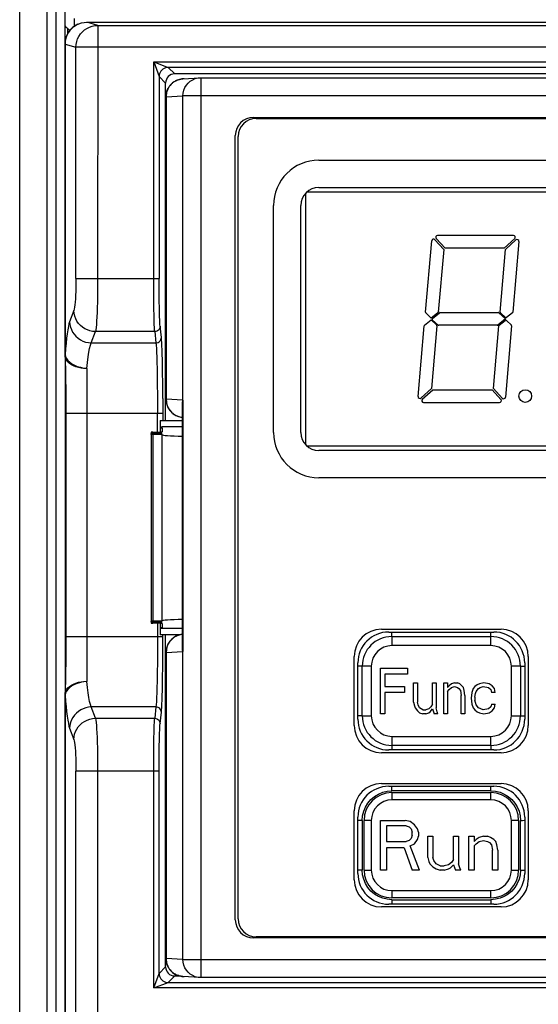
# Model space of a CAD drawing. Header units: millimetres. Extents: x 1 to 1591, y -395 to 1220.
# Tile 37 of 81: x 640 to 669, y 607 to 662. Entities that reach past the tile are written whole.
import ezdxf

# ---------------------------------------------------------------- set-up
doc = ezdxf.new("R2010")
doc.units = ezdxf.units.MM
doc.header["$LTSCALE"] = 65.395
for name, color, linetype in [('01_DISPLAYCASE_11_AM_0', 7, 'CONTINUOUS'), ('BACK_CASE1_11_AM_0', 7, 'CONTINUOUS'), ('BUUTTON_11_AM_0', 7, 'CONTINUOUS'), ('LED_11_AM_0', 7, 'CONTINUOUS'), ('MANIFOLD_SOLID_BREP_410340_AM_0', 7, 'CONTINUOUS'), ('PL_EFC5610_IOCAE_CONVER_12_AM_0', 7, 'CONTINUOUS'), ('R911330333_FOLIE_11_AM_0', 7, 'CONTINUOUS'), ('X610_37_IO_BASE-20150120_1_AM_0', 7, 'CONTINUOUS')]:
    doc.layers.add(name, color=color, linetype=linetype)

msp = doc.modelspace()

# ---------------------------------------------------------------- linework, layer by layer
at = {"layer": '01_DISPLAYCASE_11_AM_0', "color": 7}
for p, q in [((649.225, 658.295), (649.156, 658.289)), ((649.225, 658.295), (650.152, 658.353)), ((649.287, 658.297), (649.225, 658.295)), ((650.059, 658.343), (650.152, 658.353)), ((650.152, 658.353), (650.213, 658.355)), ((650.214, 658.355), (650.214, 608.774)), ((650.214, 658.355), (725.227, 658.355)), ((648.297, 657.297), (648.287, 657.297)), ((648.297, 657.297), (649.224, 657.355)), ((648.297, 657.297), (648.297, 640.643)), ((649.224, 609.772), (649.224, 657.355)), ((726.217, 657.355), (649.224, 657.355)), ((653.114, 656.165), (722.327, 656.165)), ((652.114, 611.962), (652.114, 655.165)), ((648.287, 640.643), (648.293, 640.643)), ((648.294, 640.525), (648.299, 640.487)), ((648.297, 640.643), (648.309, 640.486)), ((649.214, 640.586), (648.297, 640.643)), ((648.299, 640.487), (648.307, 640.443)), ((648.309, 640.486), (648.345, 640.333)), ((649.209, 640.416), (649.214, 640.586)), ((649.209, 626.911), (649.209, 640.416)), ((649.209, 640.415), (649.209, 640.416)), ((649.214, 640.586), (649.214, 626.741)), ((648.668, 639.857), (648.635, 639.884)), ((648.667, 639.858), (648.738, 639.806)), ((648.704, 639.833), (648.837, 639.751)), ((649.11, 639.658), (649.124, 639.657)), ((660.571, 627.814), (666.371, 627.814)), ((649.132, 627.672), (648.981, 627.636)), ((649.209, 627.681), (649.132, 627.672)), ((648.287, 609.825), (648.287, 626.684)), ((648.297, 626.684), (648.287, 626.684)), ((648.297, 626.684), (649.214, 626.741)), ((648.297, 626.684), (648.297, 609.83)), ((649.214, 626.741), (649.209, 626.911)), ((658.871, 623.014), (658.871, 626.114)), ((668.071, 626.114), (668.071, 623.014)), ((666.371, 621.314), (660.571, 621.314)), ((660.571, 619.314), (666.371, 619.314)), ((658.871, 614.514), (658.871, 617.614)), ((668.071, 617.614), (668.071, 614.514)), ((666.371, 612.814), (660.571, 612.814)), ((722.327, 610.962), (653.114, 610.962)), ((648.287, 609.83), (648.297, 609.83)), ((649.224, 609.772), (648.297, 609.83)), ((649.224, 609.772), (726.217, 609.772)), ((649.034, 608.863), (649.156, 608.838)), ((649.156, 608.838), (649.225, 608.832)), ((649.225, 608.832), (649.287, 608.83)), ((650.152, 608.774), (649.225, 608.832)), ((650.152, 608.774), (650.059, 608.784)), ((650.214, 608.772), (650.152, 608.774)), ((725.227, 608.772), (650.214, 608.772))]:
    msp.add_line(p, q, dxfattribs=at)
for points in [[(648.287, 640.643), (648.287, 657.302), (648.287, 657.307), (648.287, 657.312), (648.287, 657.318), (648.287, 657.324), (648.287, 657.33), (648.288, 657.336), (648.288, 657.343), (648.288, 657.35), (648.289, 657.357), (648.289, 657.364), (648.29, 657.372), (648.29, 657.381), (648.291, 657.389), (648.292, 657.396), (648.293, 657.404), (648.294, 657.416), (648.295, 657.427), (648.297, 657.437), (648.298, 657.446), (648.3, 657.456), (648.302, 657.468), (648.304, 657.483), (648.307, 657.499), (648.31, 657.511), (648.313, 657.523), (648.317, 657.539), (648.321, 657.556), (648.325, 657.569), (648.328, 657.582), (648.333, 657.596), (648.338, 657.613), (648.345, 657.634), (648.353, 657.655), (648.36, 657.674), (648.367, 657.69), (648.374, 657.705), (648.38, 657.719), (648.388, 657.736), (648.398, 657.755), (648.409, 657.776), (648.422, 657.8), (648.439, 657.827), (648.459, 657.858), (648.486, 657.896), (648.513, 657.931), (648.528, 657.949), (648.54, 657.962), (648.556, 657.98), (648.574, 657.998), (648.594, 658.018), (648.617, 658.04), (648.643, 658.063), (648.673, 658.087), (648.707, 658.112), (648.746, 658.138), (648.79, 658.165), (648.84, 658.192), (648.897, 658.218), (648.961, 658.243), (649.033, 658.264), (649.112, 658.282), (649.196, 658.293), (649.225, 658.295)], [(648.746, 658.138), (648.732, 658.126), (648.653, 658.066), (648.583, 658.002), (648.524, 657.935), (648.473, 657.868), (648.43, 657.8), (648.395, 657.732), (648.366, 657.665), (648.343, 657.6), (648.325, 657.536), (648.312, 657.474), (648.303, 657.414), (648.298, 657.355), (648.297, 657.297)], [(648.84, 658.192), (648.822, 658.181), (648.79, 658.165)], [(649.156, 658.289), (649.034, 658.264), (648.923, 658.228), (648.897, 658.218)], [(649.224, 657.355), (649.236, 657.511), (649.272, 657.664), (649.331, 657.809), (649.413, 657.943), (649.513, 658.062), (649.632, 658.164), (649.764, 658.246), (649.908, 658.306), (650.059, 658.343)], [(648.287, 640.643), (648.288, 640.605), (648.288, 640.586)], [(648.294, 640.524), (648.292, 640.539), (648.288, 640.59)], [(648.307, 640.443), (648.318, 640.396), (648.332, 640.347), (648.349, 640.296), (648.37, 640.243), (648.396, 640.189), (648.426, 640.133), (648.462, 640.077), (648.503, 640.022), (648.55, 639.967), (648.604, 639.912), (648.635, 639.884)], [(648.345, 640.333), (648.404, 640.188), (648.485, 640.054)], [(649.214, 640.586), (649.203, 640.5), (649.2, 640.42), (649.203, 640.344)], [(648.485, 640.054), (648.586, 639.935), (648.704, 639.833)], [(648.738, 639.806), (648.818, 639.759), (648.906, 639.718), (649.003, 639.684), (649.11, 639.658), (649.225, 639.645)], [(648.837, 639.751), (648.981, 639.691), (649.003, 639.684)], [(649.124, 639.657), (649.132, 639.655), (649.209, 639.646)], [(649.225, 627.683), (649.113, 627.669), (649.008, 627.645), (648.913, 627.612), (648.826, 627.572), (648.747, 627.526), (648.677, 627.477), (648.613, 627.424), (648.558, 627.369), (648.51, 627.314), (648.468, 627.258), (648.431, 627.202), (648.4, 627.147), (648.374, 627.092), (648.352, 627.038), (648.334, 626.986), (648.319, 626.936), (648.308, 626.888), (648.3, 626.843), (648.294, 626.8), (648.29, 626.76), (648.288, 626.722), (648.287, 626.684)], [(648.981, 627.636), (648.837, 627.576), (648.704, 627.494), (648.586, 627.392), (648.485, 627.273), (648.404, 627.139), (648.345, 626.994), (648.309, 626.841), (648.297, 626.684)], [(649.214, 626.741), (649.203, 626.827), (649.2, 626.907), (649.203, 626.983)], [(649.225, 608.832), (649.201, 608.834), (649.12, 608.844), (649.044, 608.86), (648.975, 608.88), (648.912, 608.903), (648.856, 608.927), (648.807, 608.953), (648.763, 608.978), (648.724, 609.003), (648.69, 609.028), (648.659, 609.051), (648.633, 609.074), (648.609, 609.095), (648.588, 609.115), (648.569, 609.133), (648.553, 609.151), (648.539, 609.166), (648.525, 609.182), (648.505, 609.206), (648.484, 609.234), (648.462, 609.265), (648.441, 609.296), (648.425, 609.323), (648.412, 609.346), (648.401, 609.367), (648.391, 609.385), (648.383, 609.402), (648.376, 609.417), (648.371, 609.429), (648.365, 609.443), (648.357, 609.461), (648.35, 609.481), (648.343, 609.501), (648.336, 609.519), (648.332, 609.534), (648.327, 609.548), (648.324, 609.561), (648.32, 609.574), (648.316, 609.589), (648.312, 609.605), (648.31, 609.617), (648.307, 609.628), (648.304, 609.643), (648.302, 609.659), (648.3, 609.67), (648.298, 609.68), (648.297, 609.689), (648.296, 609.698), (648.294, 609.709), (648.293, 609.721), (648.292, 609.729), (648.291, 609.737), (648.29, 609.745), (648.29, 609.754), (648.289, 609.762), (648.289, 609.769), (648.288, 609.776), (648.288, 609.783), (648.288, 609.79), (648.287, 609.796), (648.287, 609.803), (648.287, 609.809), (648.287, 609.814), (648.287, 609.82), (648.287, 609.825)], [(648.297, 609.83), (648.298, 609.773), (648.303, 609.714), (648.312, 609.654), (648.325, 609.592), (648.342, 609.528), (648.365, 609.463), (648.394, 609.396), (648.43, 609.328), (648.472, 609.26), (648.523, 609.192), (648.583, 609.126), (648.652, 609.062), (648.731, 609.001), (648.822, 608.947), (648.922, 608.9), (649.034, 608.863)], [(650.059, 608.784), (649.908, 608.821), (649.764, 608.881), (649.632, 608.963), (649.513, 609.065), (649.413, 609.184), (649.331, 609.318), (649.272, 609.463), (649.236, 609.616), (649.224, 609.772)]]:
    msp.add_lwpolyline(points, dxfattribs=at)
for centre, radius, start, end in [((653.114, 655.165), 1, 90, 180), ((660.571, 626.114), 1.7, 90, 180), ((666.371, 626.114), 1.7, 0, 90), ((660.571, 623.014), 1.7, 180, 270), ((666.371, 623.014), 1.7, 270, 360), ((660.571, 617.614), 1.7, 90, 180), ((666.371, 617.614), 1.7, 0, 90), ((660.571, 614.514), 1.7, 180, 270), ((666.371, 614.514), 1.7, 270, 360), ((653.114, 611.962), 1, 180, 270)]:
    msp.add_arc(centre, radius, start, end, dxfattribs=at)
at = {"layer": 'BACK_CASE1_11_AM_0', "color": 7}
for p, q in [((647.971, 639.119), (648.071, 639.12)), ((649.209, 639.12), (648.071, 639.12)), ((647.471, 638.825), (647.471, 638.792)), ((647.475, 638.823), (647.471, 638.825)), ((647.471, 638.784), (647.471, 638.752)), ((647.475, 638.783), (647.471, 638.784)), ((647.471, 638.744), (647.471, 638.711)), ((647.475, 638.742), (647.471, 638.744)), ((647.471, 638.704), (647.471, 628.423)), ((647.536, 638.831), (647.571, 638.832)), ((647.536, 638.791), (647.571, 638.792)), ((647.536, 638.751), (647.571, 638.752)), ((647.571, 638.832), (647.971, 638.842)), ((647.571, 638.817), (647.571, 638.792)), ((648.071, 638.805), (647.571, 638.817)), ((647.571, 638.792), (648.071, 638.805)), ((647.571, 638.777), (647.571, 638.752)), ((648.071, 638.764), (647.571, 638.777)), ((647.571, 638.752), (648.071, 638.764)), ((647.571, 638.737), (647.571, 638.711)), ((648.071, 638.724), (647.571, 638.737)), ((647.571, 638.711), (648.071, 638.724)), ((647.571, 638.696), (647.571, 628.431)), ((648.071, 638.684), (647.571, 638.696)), ((647.971, 639.059), (648.071, 639.059)), ((648.071, 639.058), (648.071, 638.85)), ((648.071, 628.443), (648.071, 638.684)), ((647.475, 628.421), (647.471, 628.423)), ((647.471, 628.416), (647.471, 628.383)), ((647.475, 628.381), (647.471, 628.383)), ((647.471, 628.375), (647.471, 628.343)), ((647.475, 628.341), (647.471, 628.343)), ((647.471, 628.335), (647.471, 628.302)), ((647.475, 628.3), (647.471, 628.302)), ((647.536, 628.389), (647.571, 628.39)), ((647.536, 628.349), (647.571, 628.35)), ((647.536, 628.309), (647.571, 628.31)), ((647.571, 628.431), (648.071, 628.443)), ((647.571, 628.416), (647.571, 628.39)), ((648.071, 628.403), (647.571, 628.416)), ((647.571, 628.39), (648.071, 628.403)), ((647.571, 628.375), (647.571, 628.35)), ((648.071, 628.363), (647.571, 628.375)), ((647.571, 628.35), (648.071, 628.363)), ((647.571, 628.335), (647.571, 628.31)), ((648.071, 628.322), (647.571, 628.335)), ((647.571, 628.31), (648.071, 628.322)), ((647.971, 628.285), (647.571, 628.295)), ((648.071, 628.277), (648.071, 628.069)), ((647.971, 628.069), (648.071, 628.069)), ((648.071, 628.007), (647.971, 628.008)), ((649.209, 628.007), (648.071, 628.007))]:
    msp.add_line(p, q, dxfattribs=at)
for points in [[(647.471, 638.825), (647.475, 638.827), (647.488, 638.828), (647.508, 638.83), (647.536, 638.831)], [(647.471, 638.784), (647.475, 638.786), (647.488, 638.788), (647.508, 638.79), (647.536, 638.791)], [(647.471, 638.744), (647.475, 638.746), (647.488, 638.748), (647.508, 638.749), (647.536, 638.751)], [(647.471, 638.704), (647.475, 638.706), (647.488, 638.707), (647.508, 638.709), (647.536, 638.71), (647.571, 638.711)], [(647.571, 638.696), (647.536, 638.697), (647.508, 638.699), (647.488, 638.7), (647.475, 638.702), (647.471, 638.704)], [(647.571, 638.817), (647.536, 638.818), (647.508, 638.82), (647.488, 638.821), (647.475, 638.823)], [(647.571, 638.777), (647.536, 638.778), (647.508, 638.779), (647.488, 638.781), (647.475, 638.783)], [(647.571, 638.737), (647.536, 638.738), (647.508, 638.739), (647.488, 638.741), (647.475, 638.742)], [(648.071, 638.684), (648.091, 638.671), (648.149, 638.66), (648.247, 638.648), (648.379, 638.638), (648.545, 638.628), (648.741, 638.619), (648.962, 638.612), (649.204, 638.606), (649.209, 638.606)], [(647.471, 628.423), (647.475, 628.425), (647.488, 628.427), (647.508, 628.428), (647.536, 628.43), (647.571, 628.431)], [(647.471, 628.383), (647.475, 628.385), (647.488, 628.386), (647.508, 628.388), (647.536, 628.389)], [(647.471, 628.343), (647.475, 628.344), (647.488, 628.346), (647.508, 628.348), (647.536, 628.349)], [(647.471, 628.302), (647.475, 628.304), (647.488, 628.306), (647.508, 628.307), (647.536, 628.309)], [(647.571, 628.416), (647.536, 628.417), (647.508, 628.418), (647.488, 628.42), (647.475, 628.421)], [(647.571, 628.375), (647.536, 628.376), (647.508, 628.378), (647.488, 628.379), (647.475, 628.381)], [(647.571, 628.335), (647.536, 628.336), (647.508, 628.337), (647.488, 628.339), (647.475, 628.341)], [(647.571, 628.295), (647.536, 628.296), (647.508, 628.297), (647.488, 628.299), (647.475, 628.3)], [(648.071, 628.443), (648.091, 628.456), (648.15, 628.467), (648.248, 628.479), (648.38, 628.489), (648.546, 628.499), (648.741, 628.508), (648.962, 628.515), (649.204, 628.521), (649.209, 628.521)]]:
    msp.add_lwpolyline(points, dxfattribs=at)
for centre, start_param, end_param in [((647.871, 638.85), -1.047198, 0), ((647.871, 628.277), 0, 1.047198)]:
    msp.add_ellipse(centre, major_axis=(0.2, 0), ratio=0.043661, start_param=start_param, end_param=end_param, dxfattribs=at)
at = {"layer": 'BUUTTON_11_AM_0', "color": 7}
for p, q in [((666.206, 627.673), (666.211, 627.814)), ((660.749, 627.564), (660.749, 627.064)), ((660.749, 627.564), (666.203, 627.564)), ((666.203, 627.564), (666.206, 627.673)), ((666.203, 627.064), (666.203, 627.564)), ((666.203, 627.064), (660.749, 627.064)), ((659.003, 625.931), (658.871, 625.936)), ((659.112, 625.928), (659.003, 625.931)), ((659.112, 623.201), (659.112, 625.928)), ((659.612, 625.928), (659.112, 625.928)), ((659.612, 625.928), (659.612, 623.201)), ((660.112, 623.314), (660.112, 625.814)), ((660.112, 625.814), (661.612, 625.814)), ((661.612, 625.814), (661.612, 625.495)), ((667.34, 623.201), (667.34, 625.928)), ((667.84, 625.928), (667.34, 625.928)), ((667.84, 625.928), (667.84, 623.201)), ((660.362, 625.495), (660.362, 624.804)), ((661.612, 625.495), (660.362, 625.495)), ((661.946, 623.953), (661.946, 625.017)), ((661.946, 625.017), (662.154, 625.017)), ((662.154, 625.017), (662.154, 623.953)), ((662.987, 623.846), (662.987, 625.017)), ((662.987, 625.017), (663.196, 625.017)), ((663.196, 625.017), (663.196, 623.634)), ((663.612, 623.314), (663.612, 625.017)), ((663.612, 625.017), (663.821, 625.017)), ((663.821, 625.017), (663.821, 624.751)), ((664.196, 625.017), (664.029, 624.963)), ((664.196, 625.017), (664.362, 625.017)), ((664.487, 624.963), (664.362, 625.017)), ((665.821, 625.017), (665.571, 624.963)), ((666.112, 624.963), (665.821, 625.017)), ((660.362, 624.804), (661.446, 624.804)), ((660.362, 624.485), (660.362, 623.314)), ((661.446, 624.485), (660.362, 624.485)), ((661.446, 624.804), (661.446, 624.485)), ((663.904, 624.857), (663.821, 624.751)), ((663.821, 624.538), (663.904, 624.644)), ((663.821, 624.538), (663.821, 623.314)), ((664.029, 624.963), (663.904, 624.857)), ((663.904, 624.644), (664.029, 624.751)), ((664.029, 624.751), (664.196, 624.804)), ((664.196, 624.804), (664.362, 624.751)), ((664.362, 624.751), (664.446, 624.697)), ((664.446, 624.697), (664.529, 624.591)), ((664.612, 624.857), (664.487, 624.963)), ((664.529, 624.591), (664.571, 624.325)), ((664.696, 624.751), (664.612, 624.857)), ((664.737, 624.591), (664.696, 624.751)), ((664.779, 624.325), (664.737, 624.591)), ((665.154, 624.485), (665.112, 624.166)), ((665.237, 624.697), (665.154, 624.485)), ((665.321, 624.804), (665.237, 624.697)), ((665.446, 624.91), (665.321, 624.804)), ((665.321, 624.219), (665.362, 624.431)), ((665.362, 624.431), (665.404, 624.538)), ((665.404, 624.538), (665.529, 624.697)), ((665.571, 624.963), (665.446, 624.91)), ((665.529, 624.697), (665.612, 624.751)), ((665.612, 624.751), (665.779, 624.804)), ((665.779, 624.804), (666.071, 624.751)), ((666.071, 624.751), (666.196, 624.644)), ((666.279, 624.857), (666.112, 624.963)), ((666.196, 624.644), (666.237, 624.485)), ((666.446, 624.485), (666.237, 624.485)), ((666.404, 624.697), (666.279, 624.857)), ((666.446, 624.485), (666.404, 624.697)), ((661.946, 623.953), (661.987, 623.74)), ((662.196, 623.793), (662.154, 623.953)), ((664.571, 623.314), (664.571, 624.325)), ((664.779, 624.325), (664.779, 623.314)), ((665.112, 624.166), (665.154, 623.846)), ((665.321, 624.219), (665.321, 624.059)), ((665.404, 623.793), (665.321, 624.059)), ((661.987, 623.74), (662.029, 623.634)), ((662.029, 623.634), (662.154, 623.474)), ((662.154, 623.474), (662.279, 623.368)), ((662.279, 623.634), (662.196, 623.793)), ((662.446, 623.527), (662.279, 623.634)), ((662.279, 623.368), (662.446, 623.314)), ((662.446, 623.527), (662.612, 623.527)), ((662.779, 623.58), (662.612, 623.527)), ((662.612, 623.314), (662.779, 623.368)), ((662.904, 623.687), (662.779, 623.58)), ((662.779, 623.368), (662.862, 623.421)), ((662.862, 623.421), (662.987, 623.58)), ((662.987, 623.846), (662.904, 623.687)), ((662.987, 623.58), (663.071, 623.314)), ((663.237, 623.421), (663.196, 623.634)), ((663.279, 623.314), (663.237, 623.421)), ((665.154, 623.846), (665.237, 623.634)), ((665.237, 623.634), (665.321, 623.527)), ((665.321, 623.527), (665.446, 623.421)), ((665.529, 623.634), (665.404, 623.793)), ((665.446, 623.421), (665.571, 623.368)), ((665.779, 623.527), (665.529, 623.634)), ((665.571, 623.368), (665.821, 623.314)), ((666.071, 623.58), (665.779, 623.527)), ((665.821, 623.314), (666.112, 623.368)), ((666.196, 623.687), (666.071, 623.58)), ((666.112, 623.368), (666.279, 623.474)), ((666.237, 623.846), (666.196, 623.687)), ((666.237, 623.846), (666.446, 623.846)), ((666.279, 623.474), (666.404, 623.634)), ((666.404, 623.634), (666.446, 623.846)), ((659.112, 623.201), (659.612, 623.201)), ((660.362, 623.314), (660.112, 623.314)), ((662.612, 623.314), (662.446, 623.314)), ((663.279, 623.314), (663.071, 623.314)), ((663.821, 623.314), (663.612, 623.314)), ((664.779, 623.314), (664.571, 623.314)), ((667.34, 623.201), (667.84, 623.201)), ((667.84, 623.201), (667.949, 623.198)), ((667.949, 623.198), (668.071, 623.194)), ((660.749, 622.064), (660.749, 621.564)), ((660.749, 622.064), (666.203, 622.064)), ((666.203, 621.564), (666.203, 622.064)), ((660.746, 621.456), (660.741, 621.314)), ((660.749, 621.564), (660.746, 621.456)), ((666.203, 621.564), (660.749, 621.564)), ((666.204, 619.065), (660.747, 619.065)), ((666.204, 619.064), (666.207, 619.173)), ((666.207, 619.173), (666.211, 619.314)), ((660.749, 618.964), (660.749, 618.564)), ((660.749, 618.964), (666.203, 618.964)), ((666.203, 618.564), (660.749, 618.564)), ((666.203, 618.564), (666.203, 618.964)), ((659.003, 617.431), (658.871, 617.436)), ((659.112, 617.429), (659.003, 617.431)), ((659.112, 617.428), (659.112, 614.699)), ((659.212, 614.701), (659.212, 617.428)), ((659.612, 617.428), (659.212, 617.428)), ((659.612, 617.428), (659.612, 614.701)), ((660.112, 614.701), (660.112, 617.428)), ((660.112, 617.428), (661.476, 617.428)), ((661.76, 617.37), (661.476, 617.428)), ((667.34, 614.701), (667.34, 617.428)), ((667.74, 617.428), (667.34, 617.428)), ((667.74, 617.428), (667.74, 614.701)), ((667.84, 614.701), (667.84, 617.43)), ((660.453, 617.138), (660.453, 616.268)), ((661.533, 617.138), (660.453, 617.138)), ((661.533, 617.138), (661.703, 617.08)), ((661.703, 617.08), (661.817, 616.964)), ((661.987, 617.196), (661.76, 617.37)), ((661.817, 616.964), (661.874, 616.79)), ((662.158, 616.964), (661.987, 617.196)), ((662.215, 616.79), (662.158, 616.964)), ((661.703, 616.326), (661.533, 616.268)), ((661.817, 616.442), (661.703, 616.326)), ((661.874, 616.616), (661.817, 616.442)), ((661.874, 616.616), (661.874, 616.79)), ((661.987, 616.152), (662.158, 616.384)), ((662.158, 616.384), (662.215, 616.558)), ((662.215, 616.79), (662.215, 616.558)), ((662.726, 615.397), (662.726, 616.558)), ((662.726, 616.558), (663.01, 616.558)), ((663.01, 616.558), (663.01, 615.397)), ((664.146, 615.281), (664.146, 616.558)), ((664.146, 616.558), (664.431, 616.558)), ((664.431, 616.558), (664.431, 615.049)), ((664.999, 614.701), (664.999, 616.558)), ((664.999, 616.558), (665.283, 616.558)), ((665.283, 616.558), (665.283, 616.268)), ((665.396, 616.384), (665.283, 616.268)), ((665.567, 616.5), (665.396, 616.384)), ((665.794, 616.558), (665.567, 616.5)), ((665.567, 616.268), (665.794, 616.326)), ((665.794, 616.558), (666.021, 616.558)), ((665.794, 616.326), (666.021, 616.268)), ((666.192, 616.5), (666.021, 616.558)), ((666.362, 616.384), (666.192, 616.5)), ((666.476, 616.268), (666.362, 616.384)), ((660.453, 616.268), (661.533, 616.268)), ((660.453, 615.919), (660.453, 614.701)), ((661.419, 615.919), (660.453, 615.919)), ((661.419, 615.919), (661.874, 614.701)), ((661.76, 616.035), (661.987, 616.152)), ((662.271, 614.701), (661.76, 616.035)), ((665.283, 616.035), (665.396, 616.152)), ((665.283, 616.035), (665.283, 614.701)), ((665.396, 616.152), (665.567, 616.268)), ((666.021, 616.268), (666.135, 616.21)), ((666.135, 616.21), (666.249, 616.093)), ((666.249, 616.093), (666.306, 615.803)), ((666.306, 614.701), (666.306, 615.803)), ((666.533, 616.093), (666.476, 616.268)), ((666.59, 615.803), (666.533, 616.093)), ((666.59, 615.803), (666.59, 614.701)), ((662.726, 615.397), (662.783, 615.165)), ((663.067, 615.223), (663.01, 615.397)), ((663.181, 615.049), (663.067, 615.223)), ((664.146, 615.281), (664.033, 615.107)), ((659.212, 614.701), (659.612, 614.701)), ((660.453, 614.701), (660.112, 614.701)), ((662.271, 614.701), (661.874, 614.701)), ((662.783, 615.165), (662.84, 615.049)), ((662.84, 615.049), (663.01, 614.875)), ((663.01, 614.875), (663.181, 614.759)), ((663.408, 614.933), (663.181, 615.049)), ((663.181, 614.759), (663.408, 614.701)), ((663.408, 614.933), (663.635, 614.933)), ((663.635, 614.701), (663.408, 614.701)), ((663.862, 614.991), (663.635, 614.933)), ((663.635, 614.701), (663.862, 614.759)), ((664.033, 615.107), (663.862, 614.991)), ((663.862, 614.759), (663.976, 614.817)), ((663.976, 614.817), (664.146, 614.991)), ((664.146, 614.991), (664.26, 614.701)), ((664.544, 614.701), (664.26, 614.701)), ((664.487, 614.817), (664.431, 615.049)), ((664.544, 614.701), (664.487, 614.817)), ((665.283, 614.701), (664.999, 614.701)), ((666.59, 614.701), (666.306, 614.701)), ((667.34, 614.701), (667.74, 614.701)), ((667.84, 614.7), (667.949, 614.697)), ((667.949, 614.697), (668.071, 614.694)), ((660.748, 613.064), (660.745, 612.956)), ((660.748, 613.064), (666.205, 613.064)), ((660.749, 613.564), (660.749, 613.164)), ((660.749, 613.564), (666.203, 613.564)), ((666.203, 613.164), (660.749, 613.164)), ((666.203, 613.164), (666.203, 613.564)), ((660.745, 612.956), (660.741, 612.814))]:
    msp.add_line(p, q, dxfattribs=at)
for points in [[(660.749, 627.564), (660.744, 627.672), (660.739, 627.768), (660.736, 627.814)], [(667.84, 625.928), (667.948, 625.933), (668.043, 625.938), (668.071, 625.939)], [(659.112, 623.201), (659.005, 623.196), (658.909, 623.191), (658.871, 623.189)], [(666.203, 621.564), (666.208, 621.457), (666.213, 621.361), (666.216, 621.314)], [(659.112, 617.428), (659.134, 617.689), (659.193, 617.936), (659.292, 618.172), (659.426, 618.391), (659.592, 618.585), (659.786, 618.751), (660.004, 618.885), (660.241, 618.983), (660.487, 619.043), (660.747, 619.065)], [(660.747, 619.065), (660.743, 619.172), (660.739, 619.268), (660.736, 619.314)], [(666.204, 619.065), (666.464, 619.043), (666.711, 618.983), (666.948, 618.885), (667.166, 618.751), (667.36, 618.585), (667.526, 618.391), (667.66, 618.173), (667.759, 617.936), (667.818, 617.689), (667.84, 617.43)], [(667.84, 617.429), (667.948, 617.434), (668.043, 617.438), (668.071, 617.439)], [(659.112, 614.7), (659.004, 614.695), (658.909, 614.691), (658.871, 614.689)], [(660.748, 613.064), (660.488, 613.086), (660.241, 613.145), (660.005, 613.244), (659.786, 613.378), (659.592, 613.544), (659.426, 613.738), (659.292, 613.956), (659.194, 614.193), (659.134, 614.439), (659.112, 614.699)], [(667.84, 614.701), (667.818, 614.44), (667.759, 614.193), (667.66, 613.957), (667.526, 613.738), (667.36, 613.544), (667.166, 613.378), (666.948, 613.244), (666.711, 613.146), (666.465, 613.086), (666.205, 613.064)], [(666.205, 613.064), (666.209, 612.957), (666.213, 612.861), (666.216, 612.814)]]:
    msp.add_lwpolyline(points, dxfattribs=at)
for centre, radius, start, end in [((660.749, 625.928), 1.636, 90, 180), ((666.203, 625.928), 1.636, 0, 90), ((660.749, 625.928), 1.136, 90, 180), ((666.203, 625.928), 1.136, 0, 90), ((660.749, 623.201), 1.636, 180, 270), ((660.749, 623.201), 1.136, 180, 270), ((666.203, 623.201), 1.636, 270, 360), ((666.203, 623.201), 1.136, 270, 360), ((660.749, 617.428), 1.536, 90, 180), ((660.749, 617.428), 1.136, 90, 180), ((666.203, 617.428), 1.536, 0, 90), ((666.203, 617.428), 1.136, 0, 90), ((660.749, 614.701), 1.536, 180, 270), ((660.749, 614.701), 1.136, 180, 270), ((666.203, 614.701), 1.536, 270, 360), ((666.203, 614.701), 1.136, 270, 360)]:
    msp.add_arc(centre, radius, start, end, dxfattribs=at)
at = {"layer": 'LED_11_AM_0', "color": 7}
for p, q in [((655.975, 651.976), (655.975, 638.151)), ((656.064, 652.064), (694.877, 652.064)), ((663.116, 649.428), (663.604, 648.896)), ((663.678, 648.964), (663.19, 649.496)), ((667.456, 649.664), (663.263, 649.664)), ((667.523, 649.489), (666.949, 648.964)), ((667.016, 648.89), (667.591, 649.416)), ((662.599, 645.438), (662.943, 649.37)), ((663.604, 648.896), (663.301, 645.435)), ((666.949, 648.964), (663.678, 648.964)), ((666.714, 645.438), (667.016, 648.89)), ((667.758, 649.334), (667.417, 645.435)), ((662.922, 645.114), (662.615, 645.397)), ((663.283, 645.4), (662.922, 645.114)), ((662.981, 645.097), (663.366, 645.403)), ((663.397, 645.414), (666.612, 645.414)), ((667.011, 645.064), (666.584, 644.724)), ((666.648, 645.399), (667.011, 645.064)), ((667.006, 645.143), (666.73, 645.397)), ((667.398, 645.4), (667.071, 645.14)), ((662.192, 640.793), (662.533, 644.692)), ((662.552, 644.727), (662.913, 645.014)), ((662.913, 645.014), (663.22, 644.73)), ((663.236, 644.689), (662.934, 641.237)), ((663.296, 644.728), (662.978, 645.021)), ((666.553, 644.714), (663.331, 644.714)), ((666.346, 641.231), (666.649, 644.692)), ((666.667, 644.727), (666.995, 644.987)), ((667.351, 644.689), (667.008, 640.757)), ((667.06, 644.984), (667.336, 644.73)), ((662.934, 641.237), (662.36, 640.711)), ((662.427, 640.638), (663.001, 641.164)), ((663.001, 641.164), (666.273, 641.164)), ((666.273, 641.164), (666.76, 640.631)), ((666.834, 640.699), (666.346, 641.231)), ((662.495, 640.464), (666.687, 640.464)), ((656.064, 638.064), (694.877, 638.064))]:
    msp.add_line(p, q, dxfattribs=at)
msp.add_circle((668.107, 640.814), 0.35, dxfattribs=at)
for centre, radius, start, end in [((663.042, 649.361), 0.1, 42.5, 175), ((663.263, 649.564), 0.1, 90, 222.5), ((667.456, 649.564), 0.1, 312.1678, 90), ((667.658, 649.342), 0.1, 355, 132.5), ((662.648, 645.434), 0.05, 175, 227.2985), ((663.012, 645.058), 0.05, 128.6803, 227.2985), ((663.251, 645.439), 0.05, 308.9357, 355), ((663.397, 645.364), 0.05, 90, 128.4681), ((666.612, 645.364), 0.05, 47.2985, 90), ((666.764, 645.434), 0.05, 175, 227.2985), ((667.04, 645.179), 0.05, 227.2985, 308.4681), ((667.367, 645.439), 0.05, 308.9357, 355), ((662.583, 644.688), 0.05, 128.9357, 175), ((663.186, 644.693), 0.05, 355, 47.2985), ((663.331, 644.764), 0.05, 227.2985, 270), ((666.553, 644.764), 0.05, 270, 308.4681), ((666.699, 644.688), 0.05, 128.9357, 175), ((667.026, 644.948), 0.05, 47.2985, 128.4681), ((667.302, 644.693), 0.05, 355, 47.2985), ((662.292, 640.785), 0.1, 175, 312.5), ((666.908, 640.766), 0.1, 222.5, 355), ((662.495, 640.564), 0.1, 132.1678, 270), ((666.687, 640.564), 0.1, 270, 42.5)]:
    msp.add_arc(centre, radius, start, end, dxfattribs=at)
at = {"layer": 'MANIFOLD_SOLID_BREP_410340_AM_0', "color": 7}
for p, q in [((640.221, 132.469), (640.221, 750.469)), ((641.721, 750.469), (641.721, 132.969)), ((642.221, 750.469), (642.221, 132.469))]:
    msp.add_line(p, q, dxfattribs=at)
at = {"layer": 'PL_EFC5610_IOCAE_CONVER_12_AM_0', "color": 7}
for p, q in [((643.927, 661.414), (731.514, 661.414)), ((644.522, 661.235), (643.927, 661.414)), ((643.094, 661.074), (643.088, 661.073)), ((643.214, 661.177), (643.206, 661.173)), ((643.346, 661.262), (643.334, 661.257)), ((643.434, 661.307), (643.338, 661.259)), ((644.522, 661.235), (730.919, 661.235)), ((642.732, 660.213), (642.742, 660.371)), ((642.721, 643.063), (642.721, 660.21)), ((642.726, 660.212), (642.726, 643.1)), ((642.732, 660.212), (642.726, 660.212)), ((642.732, 660.212), (643.326, 660.035)), ((643.326, 647.284), (643.326, 660.035)), ((732.115, 660.035), (643.326, 660.035)), ((647.612, 646.95), (647.612, 659.222)), ((647.612, 659.222), (647.912, 658.423)), ((647.612, 659.222), (727.829, 659.222)), ((647.612, 659.222), (648.411, 658.922)), ((648.77, 658.564), (648.411, 658.922)), ((727.03, 658.922), (648.411, 658.922)), ((647.912, 658.423), (647.912, 647.284)), ((647.912, 658.423), (648.271, 658.064)), ((726.671, 658.564), (648.77, 658.564)), ((648.271, 639.464), (648.271, 658.064)), ((643.326, 647.284), (647.912, 647.284)), ((647.913, 646.686), (647.912, 647.284)), ((647.616, 646.299), (647.612, 646.95)), ((647.918, 646.119), (647.913, 646.686)), ((647.622, 645.697), (647.616, 646.299)), ((647.632, 645.173), (647.622, 645.697)), ((647.927, 645.61), (647.918, 646.119)), ((643.205, 645.533), (642.976, 644.911)), ((648.034, 644.036), (647.966, 644.658)), ((644.172, 643.744), (644.401, 644.366)), ((647.666, 644.366), (644.401, 644.366)), ((647.666, 644.366), (647.735, 643.744)), ((644.172, 643.744), (647.735, 643.744)), ((642.721, 643.071), (642.721, 643.033)), ((642.721, 643.068), (642.721, 643.06)), ((642.721, 643.033), (642.722, 642.96)), ((642.721, 643.009), (642.723, 642.924)), ((642.722, 642.96), (642.745, 641.395)), ((642.723, 642.924), (642.747, 642.057)), ((642.726, 643.1), (642.752, 642.988)), ((642.752, 642.988), (642.804, 642.877)), ((643.921, 642.335), (643.921, 625.092)), ((648.103, 642.186), (648.09, 642.827)), ((642.747, 642.057), (642.757, 641.647)), ((647.797, 642.332), (647.81, 641.577)), ((648.113, 641.459), (648.103, 642.186)), ((642.745, 641.395), (642.75, 640.731)), ((642.757, 641.647), (642.764, 641.263)), ((642.764, 641.263), (642.769, 640.862)), ((647.81, 641.577), (647.818, 640.736)), ((648.119, 640.672), (648.113, 641.459)), ((642.75, 640.731), (642.752, 640.018)), ((642.769, 640.862), (642.773, 640.483)), ((647.818, 640.736), (647.821, 639.852)), ((642.773, 640.483), (642.775, 640.027)), ((648.119, 640.672), (648.121, 639.464)), ((642.752, 640.018), (642.752, 627.499)), ((648.121, 639.852), (642.752, 639.852)), ((642.775, 640.027), (642.775, 627.401)), ((647.821, 638.839), (647.821, 639.852)), ((647.971, 639.464), (647.971, 638.842)), ((647.971, 639.464), (649.209, 639.464)), ((647.821, 628.288), (647.82, 627.13)), ((647.971, 628.285), (647.971, 627.664)), ((642.752, 627.499), (642.75, 626.802)), ((642.752, 627.575), (648.121, 627.575)), ((642.775, 627.401), (642.773, 626.953)), ((649.088, 627.664), (647.971, 627.664)), ((648.119, 626.755), (648.121, 627.664)), ((648.271, 609.363), (648.271, 627.664)), ((642.75, 626.802), (642.746, 626.113)), ((642.773, 626.953), (642.769, 626.5)), ((647.82, 627.13), (647.815, 626.262)), ((648.113, 625.968), (648.119, 626.755)), ((642.746, 626.113), (642.738, 625.448)), ((642.762, 626.088), (642.754, 625.68)), ((642.769, 626.5), (642.762, 626.088)), ((642.754, 625.68), (642.744, 625.23)), ((648.103, 625.241), (648.113, 625.968)), ((642.738, 625.448), (642.722, 624.469)), ((642.744, 625.23), (642.725, 624.595)), ((642.722, 624.469), (642.721, 624.405)), ((642.725, 624.595), (642.724, 624.528)), ((642.752, 624.439), (642.726, 624.327)), ((642.804, 624.55), (642.752, 624.439)), ((642.721, 624.405), (642.721, 624.361)), ((642.721, 576.864), (642.721, 624.355)), ((642.724, 624.333), (642.726, 624.327)), ((642.726, 624.327), (642.726, 576.864)), ((644.401, 623.061), (644.172, 623.683)), ((647.735, 623.683), (644.172, 623.683)), ((647.735, 623.683), (647.666, 623.061)), ((647.966, 622.77), (648.034, 623.391)), ((644.401, 623.061), (647.666, 623.061)), ((642.976, 622.515), (643.205, 621.894)), ((647.613, 620.807), (647.619, 621.437)), ((647.612, 608.205), (647.613, 620.807)), ((647.912, 620.446), (647.915, 621.03)), ((643.326, 578.664), (643.326, 620.143)), ((647.912, 620.143), (643.326, 620.143)), ((644.521, 620.476), (644.522, 578.664)), ((647.912, 609.004), (647.912, 620.446)), ((648.271, 609.363), (647.912, 609.004)), ((647.612, 608.205), (647.912, 609.004)), ((648.411, 608.505), (648.77, 608.864)), ((648.77, 608.864), (649.031, 608.864)), ((647.612, 608.205), (648.411, 608.505)), ((727.829, 608.205), (647.612, 608.205)), ((648.411, 608.505), (727.03, 608.505))]:
    msp.add_line(p, q, dxfattribs=at)
for points in [[(642.742, 660.371), (642.774, 660.527), (642.825, 660.679), (642.897, 660.822), (642.987, 660.955), (643.094, 661.074), (643.214, 661.177), (643.346, 661.262), (643.485, 661.329)], [(643.485, 661.329), (643.632, 661.377), (643.78, 661.405), (643.927, 661.414)], [(643.088, 661.073), (642.983, 660.956), (642.894, 660.826), (642.822, 660.684), (642.769, 660.533), (642.737, 660.374), (642.726, 660.211)], [(643.338, 661.259), (643.238, 661.197), (643.139, 661.12), (643.045, 661.03), (642.958, 660.926), (642.881, 660.809), (642.816, 660.679), (642.767, 660.539), (642.734, 660.389)], [(643.326, 660.035), (643.337, 660.191), (643.368, 660.345), (643.418, 660.493), (643.488, 660.634), (643.574, 660.764), (643.678, 660.882), (643.795, 660.986), (643.925, 661.073), (644.065, 661.143), (644.213, 661.193), (644.366, 661.224), (644.522, 661.235)], [(644.522, 661.235), (644.521, 646.951), (644.518, 646.621), (644.513, 646.299), (644.507, 645.99), (644.498, 645.697), (644.488, 645.424), (644.476, 645.174), (644.463, 644.95), (644.449, 644.755), (644.434, 644.591), (644.418, 644.461), (644.401, 644.366)], [(642.734, 660.389), (642.721, 660.232), (642.721, 660.213)], [(642.721, 660.21), (642.721, 660.21), (642.721, 660.21), (642.722, 660.21), (642.723, 660.21), (642.724, 660.21), (642.726, 660.211)], [(648.411, 658.922), (648.333, 658.916), (648.257, 658.898), (648.184, 658.868), (648.118, 658.827), (648.058, 658.776), (648.007, 658.716), (647.966, 658.65), (647.936, 658.577), (647.918, 658.501), (647.912, 658.423)], [(643.326, 647.284), (643.325, 647.042), (643.321, 646.809), (643.314, 646.582), (643.305, 646.368), (643.293, 646.17), (643.279, 645.992), (643.263, 645.837), (643.245, 645.707), (643.226, 645.606), (643.205, 645.533)], [(647.966, 644.658), (647.958, 644.744), (647.951, 644.861), (647.944, 645.009), (647.938, 645.184), (647.932, 645.385), (647.927, 645.61)], [(644.401, 644.366), (644.246, 644.379), (644.096, 644.41), (643.954, 644.459), (643.82, 644.524), (643.693, 644.606), (643.577, 644.704), (643.472, 644.817), (643.382, 644.942), (643.309, 645.079), (643.254, 645.224), (643.219, 645.377), (643.205, 645.533)], [(647.666, 644.366), (647.658, 644.461), (647.651, 644.591), (647.644, 644.754), (647.638, 644.949), (647.632, 645.173)], [(642.976, 644.911), (642.94, 644.794), (642.905, 644.644), (642.871, 644.46), (642.838, 644.245), (642.807, 644), (642.778, 643.726), (642.751, 643.426), (642.726, 643.1)], [(642.976, 644.912), (642.99, 644.76), (643.022, 644.614), (643.072, 644.475), (643.139, 644.344), (643.222, 644.22), (643.323, 644.106), (643.438, 644.004), (643.567, 643.916), (643.707, 643.845), (643.856, 643.792), (644.012, 643.758), (644.172, 643.744)], [(647.966, 644.658), (647.96, 644.599), (647.941, 644.543), (647.911, 644.491), (647.872, 644.446), (647.826, 644.412), (647.776, 644.387), (647.722, 644.371), (647.666, 644.366)], [(647.735, 643.744), (647.794, 643.75), (647.852, 643.768), (647.906, 643.797), (647.952, 643.836), (647.987, 643.88), (648.013, 643.928), (648.029, 643.981), (648.034, 644.036)], [(648.09, 642.827), (648.082, 643.109), (648.074, 643.362), (648.064, 643.583), (648.055, 643.77), (648.045, 643.921), (648.034, 644.036)], [(643.921, 642.335), (643.954, 642.669), (643.992, 642.967), (644.033, 643.226), (644.077, 643.444), (644.123, 643.617), (644.172, 643.744)], [(647.735, 643.744), (647.747, 643.617), (647.758, 643.443), (647.769, 643.225), (647.779, 642.965), (647.789, 642.666), (647.797, 642.332)], [(642.726, 643.1), (642.724, 643.095), (642.723, 643.089), (642.722, 643.083), (642.721, 643.075), (642.721, 643.068)], [(642.762, 642.874), (642.731, 642.971), (642.721, 643.071)], [(642.804, 642.877), (642.881, 642.772), (642.982, 642.675), (643.104, 642.587), (643.244, 642.511), (643.399, 642.449), (643.567, 642.399), (643.743, 642.36), (643.921, 642.338)], [(643.921, 642.325), (643.764, 642.331), (643.61, 642.35), (643.461, 642.381), (643.321, 642.424), (643.19, 642.478), (643.073, 642.542), (642.969, 642.615), (642.882, 642.695), (642.813, 642.782), (642.762, 642.874)], [(647.815, 626.262), (647.804, 625.459), (647.797, 625.095), (647.789, 624.761), (647.779, 624.462), (647.769, 624.202), (647.758, 623.984), (647.747, 623.81), (647.735, 623.683)], [(642.761, 624.551), (642.811, 624.643), (642.88, 624.73), (642.967, 624.811), (643.071, 624.884), (643.189, 624.948), (643.319, 625.002), (643.46, 625.045), (643.609, 625.077), (643.763, 625.096), (643.921, 625.102)], [(643.921, 625.089), (643.742, 625.067), (643.566, 625.028), (643.399, 624.978), (643.244, 624.916), (643.104, 624.84), (642.982, 624.752), (642.881, 624.655), (642.804, 624.55)], [(644.172, 623.683), (644.123, 623.811), (644.076, 623.985), (644.033, 624.201), (643.992, 624.459), (643.954, 624.757), (643.921, 625.092)], [(648.034, 623.391), (648.045, 623.506), (648.055, 623.657), (648.064, 623.844), (648.074, 624.065), (648.082, 624.318), (648.09, 624.6), (648.103, 625.241)], [(642.721, 624.361), (642.731, 624.456), (642.761, 624.551)], [(642.723, 624.497), (642.722, 624.432), (642.721, 624.401), (642.721, 624.378)], [(642.721, 624.355), (642.721, 624.351), (642.721, 624.347), (642.722, 624.343), (642.723, 624.339), (642.724, 624.333)], [(642.726, 624.327), (642.751, 624.001), (642.778, 623.701), (642.807, 623.427), (642.838, 623.182), (642.871, 622.966), (642.905, 622.783), (642.94, 622.633), (642.976, 622.515)], [(644.172, 623.683), (644.017, 623.67), (643.867, 623.638), (643.725, 623.59), (643.591, 623.525), (643.464, 623.443), (643.348, 623.345), (643.243, 623.232), (643.153, 623.106), (643.08, 622.97), (643.025, 622.824), (642.99, 622.672), (642.976, 622.516)], [(648.034, 623.391), (648.029, 623.447), (648.012, 623.501), (647.985, 623.55), (647.949, 623.594), (647.904, 623.631), (647.852, 623.659), (647.795, 623.677), (647.735, 623.683)], [(643.205, 621.894), (643.219, 622.045), (643.251, 622.192), (643.301, 622.33), (643.368, 622.461), (643.451, 622.585), (643.552, 622.699), (643.667, 622.801), (643.796, 622.889), (643.936, 622.96), (644.085, 623.014), (644.241, 623.048), (644.401, 623.061)], [(644.401, 623.061), (644.418, 622.966), (644.434, 622.836), (644.449, 622.672), (644.463, 622.477), (644.476, 622.253), (644.488, 622.003), (644.498, 621.73), (644.507, 621.437), (644.513, 621.128), (644.518, 620.806), (644.521, 620.476)], [(647.619, 621.437), (647.627, 622.004), (647.632, 622.254), (647.638, 622.478), (647.644, 622.673), (647.651, 622.836), (647.658, 622.966), (647.666, 623.061)], [(647.666, 623.061), (647.724, 623.056), (647.779, 623.039), (647.829, 623.013), (647.874, 622.978), (647.912, 622.935), (647.941, 622.884), (647.959, 622.828), (647.966, 622.769)], [(647.915, 621.03), (647.922, 621.571), (647.927, 621.817), (647.932, 622.042), (647.938, 622.243), (647.944, 622.418), (647.951, 622.566), (647.958, 622.683), (647.966, 622.77)], [(643.205, 621.894), (643.226, 621.821), (643.245, 621.72), (643.263, 621.59), (643.279, 621.435), (643.293, 621.257), (643.305, 621.06), (643.314, 620.845), (643.321, 620.618), (643.325, 620.385), (643.326, 620.143)], [(647.912, 609.004), (647.918, 608.926), (647.936, 608.85), (647.966, 608.777), (648.007, 608.711), (648.058, 608.651), (648.118, 608.6), (648.184, 608.559), (648.257, 608.529), (648.333, 608.511), (648.411, 608.505)]]:
    msp.add_lwpolyline(points, dxfattribs=at)
for centre, major_axis, start_param, end_param in [((648.771, 658.063), (0.354, -0.354), 2.356537, 3.926648), ((648.771, 609.364), (0.354, 0.354), -3.926648, -2.356537)]:
    msp.add_ellipse(centre, major_axis=major_axis, ratio=0.999315, start_param=start_param, end_param=end_param, dxfattribs=at)
at = {"layer": 'R911330333_FOLIE_11_AM_0', "color": 7}
for p, q in [((653.271, 656.114), (722.171, 656.114)), ((652.271, 612.014), (652.271, 655.114)), ((656.721, 653.814), (694.221, 653.814)), ((656.721, 652.314), (694.221, 652.314)), ((654.221, 638.814), (654.221, 651.314)), ((655.721, 638.814), (655.721, 651.314)), ((694.221, 637.814), (656.721, 637.814)), ((694.221, 636.314), (656.721, 636.314)), ((660.171, 627.964), (666.771, 627.964)), ((658.671, 622.664), (658.671, 626.464)), ((668.271, 626.464), (668.271, 622.664)), ((666.771, 621.164), (660.171, 621.164)), ((660.171, 619.464), (666.771, 619.464)), ((658.671, 614.164), (658.671, 617.964)), ((668.271, 617.964), (668.271, 614.164)), ((666.771, 612.664), (660.171, 612.664)), ((722.171, 611.014), (653.271, 611.014))]:
    msp.add_line(p, q, dxfattribs=at)
for centre, radius, start, end in [((653.271, 655.114), 1, 90, 180), ((656.721, 651.314), 2.5, 90, 180), ((656.721, 651.314), 1, 90, 180), ((656.721, 638.814), 2.5, 180, 270), ((656.721, 638.814), 1, 180, 270), ((660.171, 626.464), 1.5, 90, 180), ((666.771, 626.464), 1.5, 0, 90), ((660.171, 622.664), 1.5, 180, 270), ((666.771, 622.664), 1.5, 270, 360), ((660.171, 617.964), 1.5, 90, 180), ((666.771, 617.964), 1.5, 0, 90), ((660.171, 614.164), 1.5, 180, 270), ((666.771, 614.164), 1.5, 270, 360), ((653.271, 612.014), 1, 180, 270)]:
    msp.add_arc(centre, radius, start, end, dxfattribs=at)
at = {"layer": 'X610_37_IO_BASE-20150120_1_AM_0', "color": 7}
for p, q in [((642.721, 660.213), (642.721, 750.269)), ((643.221, 661.616), (643.221, 661.184)), ((642.852, 661.083), (642.852, 660.75)), ((642.721, 643.027), (642.721, 624.361))]:
    msp.add_line(p, q, dxfattribs=at)
msp.add_lwpolyline([(642.852, 661.083), (642.846, 661.086), (642.841, 661.089), (642.836, 661.091), (642.831, 661.094), (642.826, 661.097), (642.822, 661.1), (642.817, 661.103), (642.813, 661.106), (642.809, 661.109), (642.805, 661.112), (642.801, 661.115), (642.798, 661.118), (642.794, 661.121), (642.791, 661.125), (642.788, 661.128), (642.785, 661.131), (642.782, 661.134), (642.779, 661.138), (642.776, 661.141), (642.774, 661.144), (642.771, 661.148), (642.769, 661.151), (642.767, 661.155), (642.764, 661.158), (642.762, 661.161), (642.76, 661.165), (642.758, 661.168), (642.756, 661.172), (642.755, 661.175), (642.753, 661.178), (642.751, 661.182), (642.75, 661.185), (642.748, 661.189), (642.747, 661.192), (642.745, 661.195), (642.744, 661.199), (642.742, 661.202), (642.741, 661.205), (642.74, 661.209), (642.739, 661.212), (642.738, 661.215), (642.737, 661.219), (642.736, 661.222), (642.735, 661.225), (642.734, 661.229), (642.733, 661.232), (642.732, 661.235), (642.731, 661.239), (642.73, 661.242), (642.73, 661.245), (642.729, 661.249), (642.728, 661.252), (642.727, 661.255), (642.727, 661.259), (642.726, 661.262), (642.726, 661.266), (642.725, 661.269), (642.725, 661.273), (642.724, 661.276), (642.724, 661.28), (642.723, 661.284), (642.723, 661.288), (642.722, 661.291), (642.722, 661.296), (642.722, 661.3), (642.721, 661.304), (642.721, 661.309), (642.721, 661.313), (642.721, 661.318), (642.721, 661.323), (642.721, 661.328), (642.721, 661.333)], dxfattribs=at)
msp.add_ellipse((643.221, 661.421), major_axis=(0, 0.5), ratio=0.999391, start_param=-3.971637, end_param=-3.604043, dxfattribs=at)

doc.saveas('drawing.dxf')
